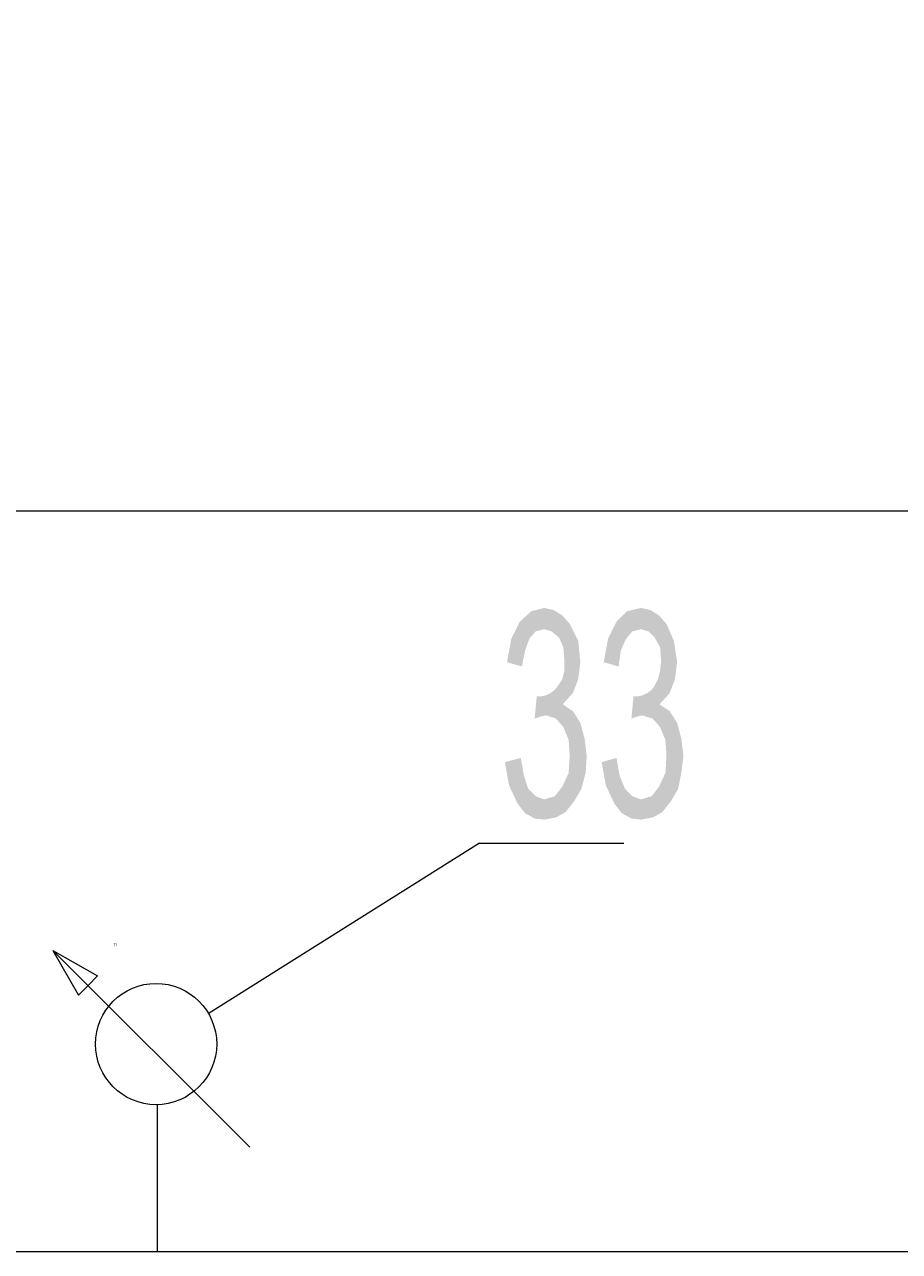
# Model space of a CAD drawing. Header units: millimetres. Extents: x -2626 to 2068, y -6169 to 7214.
# Tile 7 of 144: x -2088 to -2022, y -5132 to -5040. Entities that reach past the tile are written whole.
import ezdxf

# ---------------------------------------------------------------- set-up
doc = ezdxf.new("R2010")
doc.units = ezdxf.units.MM
doc.layers.get('0').update_dxf_attribs({"color": 252})

msp = doc.modelspace()

# ---------------------------------------------------------------- hatches: boundary and pattern name
h = msp.add_hatch(color=7)
h.dxf.hatch_style = 2
h.paths.add_polyline_path([(-2047.193, -5090.925), (-2046.47, -5091.407), (-2045.907, -5092.291), (-2045.586, -5093.497), (-2045.425, -5094.782), (-2045.506, -5096.068), (-2045.827, -5097.273), (-2046.389, -5098.237), (-2047.032, -5099.041), (-2047.755, -5099.443), (-2048.639, -5099.603), (-2049.363, -5099.523), (-2050.086, -5099.121), (-2050.648, -5098.398), (-2051.291, -5097.032), (-2051.612, -5095.264), (-2050.407, -5094.943), (-2050.166, -5096.309), (-2049.845, -5097.273), (-2049.282, -5097.836), (-2048.639, -5098.077), (-2047.836, -5097.836), (-2047.273, -5097.113), (-2046.791, -5096.068), (-2046.711, -5094.782), (-2046.791, -5093.577), (-2047.193, -5092.613), (-2047.755, -5091.97), (-2048.479, -5091.729), (-2048.88, -5091.809), (-2049.363, -5091.97), (-2049.202, -5090.283), (-2048.8, -5090.283), (-2048.479, -5090.202), (-2048.157, -5090.041), (-2047.836, -5089.8), (-2047.595, -5089.479), (-2047.273, -5088.997), (-2047.113, -5088.354), (-2047.113, -5087.631), (-2047.193, -5086.586), (-2047.514, -5085.863), (-2048.077, -5085.381), (-2048.639, -5085.22), (-2049.282, -5085.381), (-2049.764, -5085.943), (-2050.086, -5086.827), (-2050.327, -5088.033), (-2051.452, -5087.711), (-2051.13, -5085.943), (-2050.487, -5084.658), (-2049.604, -5083.854), (-2048.639, -5083.613), (-2047.916, -5083.774), (-2047.273, -5084.176), (-2046.711, -5084.819), (-2046.068, -5086.104), (-2045.907, -5087.711), (-2046.068, -5088.997), (-2046.47, -5090.041), (-2047.193, -5090.845)])
h = msp.add_hatch(color=7)
h.dxf.hatch_style = 2
h.paths.add_polyline_path([(-2039.881, -5090.925), (-2039.158, -5091.407), (-2038.595, -5092.291), (-2038.274, -5093.497), (-2038.113, -5094.782), (-2038.274, -5096.068), (-2038.515, -5097.273), (-2039.077, -5098.237), (-2039.72, -5099.041), (-2040.443, -5099.443), (-2041.327, -5099.603), (-2042.05, -5099.523), (-2042.774, -5099.121), (-2043.336, -5098.398), (-2043.979, -5097.032), (-2044.3, -5095.264), (-2043.175, -5094.943), (-2042.934, -5096.309), (-2042.533, -5097.273), (-2041.97, -5097.836), (-2041.327, -5098.077), (-2040.524, -5097.836), (-2039.961, -5097.113), (-2039.479, -5096.068), (-2039.399, -5094.782), (-2039.479, -5093.577), (-2039.881, -5092.613), (-2040.443, -5091.97), (-2041.247, -5091.729), (-2041.568, -5091.809), (-2042.05, -5091.97), (-2041.89, -5090.283), (-2041.488, -5090.283), (-2041.167, -5090.202), (-2040.845, -5090.041), (-2040.524, -5089.8), (-2040.283, -5089.479), (-2040.042, -5088.997), (-2039.881, -5088.354), (-2039.801, -5087.631), (-2039.881, -5086.586), (-2040.283, -5085.863), (-2040.765, -5085.381), (-2041.327, -5085.22), (-2041.97, -5085.381), (-2042.452, -5085.943), (-2042.854, -5086.827), (-2043.015, -5088.033), (-2044.14, -5087.711), (-2043.818, -5085.943), (-2043.175, -5084.658), (-2042.372, -5083.854), (-2041.327, -5083.613), (-2040.604, -5083.774), (-2039.961, -5084.176), (-2039.399, -5084.819), (-2038.836, -5086.104), (-2038.595, -5087.711), (-2038.756, -5088.997), (-2039.158, -5090.041), (-2039.881, -5090.845)])

# ---------------------------------------------------------------- linework, layer by layer
at = {"color": 5, "lineweight": 0, "true_color": 0x0000ff}
msp.add_lwpolyline([(-1358.81, -5076.301), (-2225.496, -5076.301), (-2225.496, -4877.749)], dxfattribs=at)
at = {"color": 240, "lineweight": 0, "true_color": 0xff003f}
msp.add_lwpolyline([(-2318.786, -4891.49), (-2318.786, -5132.227), (-1915.816, -5132.227)], dxfattribs=at)
at = {"color": 7, "lineweight": 0}
for points in [[(-2053.541, -5101.371), (-2073.951, -5114.228)], [(-2053.541, -5101.371), (-2042.613, -5101.371)], [(-2085.762, -5109.487), (-2082.388, -5111.415)], [(-2085.762, -5109.487), (-2083.834, -5112.862)], [(-2070.897, -5124.352), (-2085.762, -5109.487)], [(-2082.388, -5111.415), (-2083.111, -5112.139)], [(-2083.834, -5112.862), (-2083.111, -5112.139)], [(-2077.888, -5121.138), (-2077.888, -5132.227)]]:
    msp.add_lwpolyline(points, dxfattribs=at)
msp.add_circle((-2077.968, -5116.558), 4.58, dxfattribs=at)

# ---------------------------------------------------------------- texts
at = {"color": 133, "true_color": 0x6edddd, "insert": (-2081.182, -5108.958), "char_height": 0.20727, "attachment_point": 1}
msp.add_mtext('{\\fT3ROMANS.SHXHorz4_231409N0|b0|i0|c0;TI}', dxfattribs=at)

doc.saveas('drawing.dxf')
